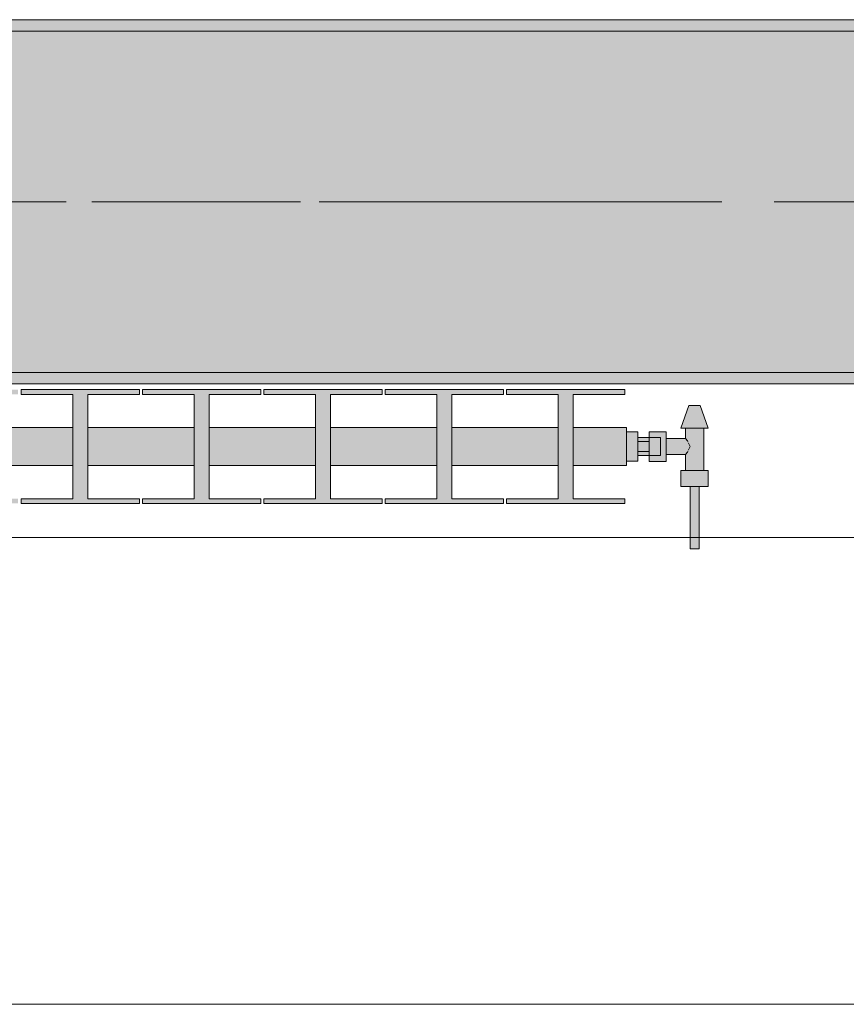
# Model space of a CAD drawing. Header units: metres. Extents: x -3.6 to 84.5, y -11 to 16.8.
# Tile 16 of 225: x 6.117 to 6.843, y -0.155 to 0.71. Entities that reach past the tile are written whole.
import ezdxf

# ---------------------------------------------------------------- set-up
doc = ezdxf.new("R2010")
doc.units = ezdxf.units.M
doc.header["$MEASUREMENT"] = 0
doc.linetypes.add('Achse', pattern=[0.2, 0.1, -0.05, 0, -0.05])
doc.linetypes.add('Strichlinie doppelt', pattern=[0.546806, 0.264583, -0.105833, 0.070556, -0.105833])
for name, color, linetype in [('451 - Universal.Achsen Raster', 7, 'Continuous'), ('604 - Struktur.Wand Aussen', 7, 'Continuous'), ('608 - Struktur.Träger', 7, 'Continuous'), ('801 - HKLSE.Heizung_ Klima_ Lüftung', 7, 'Continuous')]:
    doc.layers.add(name, color=color, linetype=linetype)
pattern_1 = [(45, (0, 0), (-0.01767767, 0.01767767), [0, -0.025])]

msp = doc.modelspace()

# ---------------------------------------------------------------- hatches: boundary and pattern name
at = {"layer": '608 - Struktur.Träger', "linetype": 'Continuous', "lineweight": 0, "true_color": 0x000000}
h = msp.add_hatch(dxfattribs=at)
h.set_pattern_fill('Gips_0001', color=18, style=0, pattern_type=2)
h.set_pattern_definition(pattern_1)
h.paths.add_polyline_path([(4.28999, 0.70998), (4.28999, 0.69998), (7.56999, 0.69998), (7.56999, 0.70998)])
h = msp.add_hatch(dxfattribs=at)
h.set_pattern_fill('Beton__Stahlbeton_0001', color=18, style=0, pattern_type=2)
h.set_pattern_definition([(45, (0, 0), (-0.08485281, 0.08485281), []), (45, (-0.04243, 0.04243), (-0.08485281, 0.08485281), [0.09, -0.03])])
h.paths.add_polyline_path([(0.68999, 0.69998), (0.37999, 0.69998), (0.37999, 0.39998), (0.68999, 0.39998), (3.96999, 0.39998), (4.28999, 0.39998), (7.56999, 0.39998), (7.88999, 0.39998), (11.16999, 0.39998), (11.48999, 0.39998), (14.76999, 0.39998), (15.08999, 0.39998), (18.36999, 0.39998), (18.68999, 0.39998), (21.96999, 0.39998), (22.28999, 0.39998), (25.56999, 0.39998), (25.88999, 0.39998), (29.16999, 0.39998), (29.48999, 0.39998), (32.76999, 0.39998), (33.08999, 0.39998), (36.36999, 0.39998), (36.68999, 0.39998), (39.96999, 0.39998), (40.28999, 0.39998), (43.56999, 0.39998), (43.88999, 0.39998), (47.16999, 0.39998), (47.48999, 0.39998), (50.76999, 0.39998), (51.08999, 0.39998), (51.79999, 0.39998), (51.96999, 0.39998), (54.36999, 0.39998), (54.68999, 0.39998), (57.96999, 0.39998), (58.28999, 0.39998), (61.56999, 0.39998), (61.87999, 0.39998), (61.87999, 0.69998), (61.56999, 0.69998), (58.28999, 0.69998), (57.96999, 0.69998), (54.68999, 0.69998), (54.36999, 0.69998), (51.96999, 0.69998), (51.79999, 0.69998), (51.08999, 0.69998), (50.76999, 0.69998), (47.48999, 0.69998), (47.15998, 0.69998), (43.88999, 0.69998), (43.56999, 0.69998), (40.28999, 0.69998), (39.935, 0.69998), (36.68999, 0.69998), (36.36999, 0.69998), (33.08999, 0.69998), (32.76999, 0.69998), (29.48999, 0.69998), (29.16999, 0.69998), (25.88999, 0.69998), (25.56999, 0.69998), (22.28999, 0.69998), (21.96999, 0.69998), (18.68999, 0.69998), (18.36999, 0.69998), (15.08999, 0.69998), (14.76999, 0.69998), (11.48999, 0.69998), (11.16999, 0.69998), (7.88999, 0.69998), (7.56999, 0.69998), (4.28999, 0.69998), (3.96999, 0.69998)])
h = msp.add_hatch(dxfattribs=at)
h.set_pattern_fill('Gips_0001', color=18, style=0, pattern_type=2)
h.set_pattern_definition(pattern_1)
h.paths.add_polyline_path([(4.28999, 0.39998), (4.28999, 0.38998), (7.56999, 0.38998), (7.56999, 0.39998)])
at = {"layer": '801 - HKLSE.Heizung_ Klima_ Lüftung', "linetype": 'Continuous', "lineweight": 0, "true_color": 0x3a3a3a}
for points in [[(5.04999, 0.31833), (5.09666, 0.31833), (5.09666, 0.28917), (5.05132, 0.28917), (5.05132, 0.285), (5.15532, 0.285), (5.15532, 0.28917), (5.10999, 0.28917), (5.10999, 0.31833), (5.20332, 0.31833), (5.20332, 0.28917), (5.15799, 0.28917), (5.15799, 0.285), (5.26199, 0.285), (5.26199, 0.28917), (5.21666, 0.28917), (5.21666, 0.31833), (5.30999, 0.31833), (5.30999, 0.28917), (5.26466, 0.28917), (5.26466, 0.285), (5.36866, 0.285), (5.36866, 0.28917), (5.32332, 0.28917), (5.32332, 0.31833), (5.41666, 0.31833), (5.41666, 0.28917), (5.37132, 0.28917), (5.37132, 0.285), (5.47532, 0.285), (5.47532, 0.28917), (5.42999, 0.28917), (5.42999, 0.31833), (5.52332, 0.31833), (5.52332, 0.28917), (5.47799, 0.28917), (5.47799, 0.285), (5.58199, 0.285), (5.58199, 0.28917), (5.53666, 0.28917), (5.53666, 0.31833), (5.62999, 0.31833), (5.62999, 0.28917), (5.58466, 0.28917), (5.58466, 0.285), (5.68866, 0.285), (5.68866, 0.28917), (5.64332, 0.28917), (5.64332, 0.31833), (5.73666, 0.31833), (5.73666, 0.28917), (5.69132, 0.28917), (5.69132, 0.285), (5.79532, 0.285), (5.79532, 0.28917), (5.74999, 0.28917), (5.74999, 0.31833), (5.84332, 0.31833), (5.84332, 0.28917), (5.79799, 0.28917), (5.79799, 0.285), (5.90199, 0.285), (5.90199, 0.28917), (5.85666, 0.28917), (5.85666, 0.31833), (5.94999, 0.31833), (5.94999, 0.28917), (5.90466, 0.28917), (5.90466, 0.285), (6.00866, 0.285), (6.00866, 0.28917), (5.96332, 0.28917), (5.96332, 0.31833), (6.05666, 0.31833), (6.05666, 0.28917), (6.01132, 0.28917), (6.01132, 0.285), (6.11532, 0.285), (6.11532, 0.28917), (6.06999, 0.28917), (6.06999, 0.31833), (6.16332, 0.31833), (6.16332, 0.28917), (6.11799, 0.28917), (6.11799, 0.285), (6.22199, 0.285), (6.22199, 0.28917), (6.17666, 0.28917), (6.17666, 0.31833), (6.26999, 0.31833), (6.26999, 0.28917), (6.22466, 0.28917), (6.22466, 0.285), (6.32866, 0.285), (6.32866, 0.28917), (6.28332, 0.28917), (6.28332, 0.31833), (6.37666, 0.31833), (6.37666, 0.28917), (6.33132, 0.28917), (6.33132, 0.285), (6.43532, 0.285), (6.43532, 0.28917), (6.38999, 0.28917), (6.38999, 0.31833), (6.48332, 0.31833), (6.48332, 0.28917), (6.43799, 0.28917), (6.43799, 0.285), (6.54199, 0.285), (6.54199, 0.28917), (6.49666, 0.28917), (6.49666, 0.31833), (6.58999, 0.31833), (6.58999, 0.28917), (6.54466, 0.28917), (6.54466, 0.285), (6.64866, 0.285), (6.64866, 0.28917), (6.60332, 0.28917), (6.60332, 0.31833), (6.64999, 0.31833), (6.64999, 0.35167), (6.60332, 0.35167), (6.60332, 0.38083), (6.64866, 0.38083), (6.64866, 0.385), (6.54466, 0.385), (6.54466, 0.38083), (6.58999, 0.38083), (6.58999, 0.35167), (6.49666, 0.35167), (6.49666, 0.38083), (6.54199, 0.38083), (6.54199, 0.385), (6.43799, 0.385), (6.43799, 0.38083), (6.48332, 0.38083), (6.48332, 0.35167), (6.38999, 0.35167), (6.38999, 0.38083), (6.43532, 0.38083), (6.43532, 0.385), (6.33132, 0.385), (6.33132, 0.38083), (6.37666, 0.38083), (6.37666, 0.35167), (6.28332, 0.35167), (6.28332, 0.38083), (6.32866, 0.38083), (6.32866, 0.385), (6.22466, 0.385), (6.22466, 0.38083), (6.26999, 0.38083), (6.26999, 0.35167), (6.17666, 0.35167), (6.17666, 0.38083), (6.22199, 0.38083), (6.22199, 0.385), (6.11799, 0.385), (6.11799, 0.38083), (6.16332, 0.38083), (6.16332, 0.35167), (6.06999, 0.35167), (6.06999, 0.38083), (6.11532, 0.38083), (6.11532, 0.385), (6.01132, 0.385), (6.01132, 0.38083), (6.05666, 0.38083), (6.05666, 0.35167), (5.96332, 0.35167), (5.96332, 0.38083), (6.00866, 0.38083), (6.00866, 0.385), (5.90466, 0.385), (5.90466, 0.38083), (5.94999, 0.38083), (5.94999, 0.35167), (5.85666, 0.35167), (5.85666, 0.38083), (5.90199, 0.38083), (5.90199, 0.385), (5.79799, 0.385), (5.79799, 0.38083), (5.84332, 0.38083), (5.84332, 0.35167), (5.74999, 0.35167), (5.74999, 0.38083), (5.79532, 0.38083), (5.79532, 0.385), (5.69132, 0.385), (5.69132, 0.38083), (5.73666, 0.38083), (5.73666, 0.35167), (5.64332, 0.35167), (5.64332, 0.38083), (5.68866, 0.38083), (5.68866, 0.385), (5.58466, 0.385), (5.58466, 0.38083), (5.62999, 0.38083), (5.62999, 0.35167), (5.53666, 0.35167), (5.53666, 0.38083), (5.58199, 0.38083), (5.58199, 0.385), (5.47799, 0.385), (5.47799, 0.38083), (5.52332, 0.38083), (5.52332, 0.35167), (5.42999, 0.35167), (5.42999, 0.38083), (5.47532, 0.38083), (5.47532, 0.385), (5.37132, 0.385), (5.37132, 0.38083), (5.41666, 0.38083), (5.41666, 0.35167), (5.32332, 0.35167), (5.32332, 0.38083), (5.36866, 0.38083), (5.36866, 0.385), (5.26466, 0.385), (5.26466, 0.38083), (5.30999, 0.38083), (5.30999, 0.35167), (5.21666, 0.35167), (5.21666, 0.38083), (5.26199, 0.38083), (5.26199, 0.385), (5.15799, 0.385), (5.15799, 0.38083), (5.20332, 0.38083), (5.20332, 0.35167), (5.10999, 0.35167), (5.10999, 0.38083), (5.15532, 0.38083), (5.15532, 0.385), (5.05132, 0.385), (5.05132, 0.38083), (5.09666, 0.38083), (5.09666, 0.35167), (5.04999, 0.35167)], [(6.64999, 0.34799), (6.64999, 0.32201), (6.65999, 0.32201), (6.65999, 0.327), (6.66999, 0.327), (6.66999, 0.322), (6.68499, 0.322), (6.68499, 0.328), (6.70199, 0.328), (6.70199, 0.314), (6.69799, 0.314), (6.69799, 0.3), (6.70599, 0.3), (6.70599, 0.245), (6.71399, 0.245), (6.71399, 0.3), (6.72199, 0.3), (6.72199, 0.314), (6.71799, 0.314), (6.71799, 0.351), (6.72199, 0.351), (6.71499, 0.371), (6.70499, 0.371), (6.69799, 0.351), (6.70199, 0.351), (6.70199, 0.342), (6.68499, 0.342), (6.68499, 0.348), (6.66999, 0.348), (6.66999, 0.343), (6.65999, 0.343), (6.65999, 0.34799)]]:
    msp.add_hatch(color=250, dxfattribs=at).paths.add_polyline_path(points)

# ---------------------------------------------------------------- linework, layer by layer
at = {"layer": '451 - Universal.Achsen Raster', "color": 160, "linetype": 'Strichlinie doppelt', "lineweight": 9, "true_color": 0x3232ff}
msp.add_line((64.93503, 0.54998), (-3.175, 0.54998), dxfattribs=at)
at = {"layer": '604 - Struktur.Wand Aussen', "color": 7, "linetype": 'Continuous', "lineweight": 13}
for p, q in [((7.12, 0.255), (4.72, 0.255)), ((4.72, -0.155), (7.12, -0.155))]:
    msp.add_line(p, q, dxfattribs=at)
at = {"layer": '608 - Struktur.Träger', "color": 7, "linetype": 'Continuous', "lineweight": 13}
for p, q in [((0.37999, 0.70998), (61.87999, 0.70998)), ((7.56999, 0.69998), (4.28999, 0.69998)), ((0.37999, 0.38998), (61.87999, 0.38998))]:
    msp.add_line(p, q, dxfattribs=at)
at = {"layer": '608 - Struktur.Träger', "color": 7, "linetype": 'Continuous', "lineweight": 5}
for p, q in [((7.56999, 0.70998), (4.28999, 0.70998)), ((7.56999, 0.38998), (4.28999, 0.38998))]:
    msp.add_line(p, q, dxfattribs=at)
at = {"layer": '608 - Struktur.Träger', "color": 7, "linetype": 'Achse', "lineweight": 9}
msp.add_line((0.37999, 0.54998), (61.87999, 0.54998), dxfattribs=at)
at = {"layer": '608 - Struktur.Träger', "color": 7, "linetype": 'Continuous', "lineweight": 13, "flags": 128}
msp.add_lwpolyline([(18.68999, 0.39998), (18.36999, 0.39998), (15.08999, 0.39998), (14.76999, 0.39998), (11.48999, 0.39998), (11.16999, 0.39998), (7.88999, 0.39998), (7.56999, 0.39998), (4.28999, 0.39998), (3.96999, 0.39998), (0.68999, 0.39998), (0.37999, 0.39998)], dxfattribs=at)
at = {"layer": '801 - HKLSE.Heizung_ Klima_ Lüftung', "color": 7, "linetype": 'Continuous', "lineweight": 5, "true_color": 0xebebeb}
for p, q in [((6.11799, 0.385), (6.22199, 0.385)), ((6.11799, 0.385), (6.22199, 0.385)), ((6.11799, 0.38083), (6.11799, 0.385)), ((6.16332, 0.38083), (6.11799, 0.38083)), ((6.16332, 0.28917), (6.16332, 0.38083)), ((6.22199, 0.38083), (6.17666, 0.38083)), ((6.17666, 0.38083), (6.17666, 0.28917)), ((6.22199, 0.385), (6.22199, 0.38083)), ((6.22466, 0.385), (6.32866, 0.385)), ((6.22466, 0.385), (6.32866, 0.385)), ((6.22466, 0.38083), (6.22466, 0.385)), ((6.26999, 0.38083), (6.22466, 0.38083)), ((6.26999, 0.28917), (6.26999, 0.38083)), ((6.32866, 0.38083), (6.28332, 0.38083)), ((6.28332, 0.38083), (6.28332, 0.28917)), ((6.32866, 0.385), (6.32866, 0.38083)), ((6.32866, 0.385), (6.32866, 0.38083)), ((6.33132, 0.385), (6.43532, 0.385)), ((6.33132, 0.38083), (6.33132, 0.385)), ((6.33132, 0.385), (6.43532, 0.385)), ((6.33132, 0.38083), (6.33132, 0.385)), ((6.37666, 0.38083), (6.33132, 0.38083)), ((6.37666, 0.28917), (6.37666, 0.38083)), ((6.43532, 0.38083), (6.38999, 0.38083)), ((6.38999, 0.38083), (6.38999, 0.28917)), ((6.43532, 0.385), (6.43532, 0.38083)), ((6.43799, 0.385), (6.54199, 0.385)), ((6.43799, 0.38083), (6.43799, 0.385)), ((6.43799, 0.385), (6.54199, 0.385)), ((6.43799, 0.38083), (6.43799, 0.385)), ((6.48332, 0.38083), (6.43799, 0.38083)), ((6.48332, 0.28917), (6.48332, 0.38083)), ((6.54199, 0.38083), (6.49666, 0.38083)), ((6.49666, 0.38083), (6.49666, 0.28917)), ((6.54199, 0.385), (6.54199, 0.38083)), ((6.54199, 0.385), (6.54199, 0.38083)), ((6.54466, 0.385), (6.64866, 0.385)), ((6.54466, 0.38083), (6.54466, 0.385)), ((6.54466, 0.385), (6.64866, 0.385)), ((6.54466, 0.38083), (6.54466, 0.385)), ((6.58999, 0.38083), (6.54466, 0.38083)), ((6.58999, 0.28917), (6.58999, 0.38083)), ((6.64866, 0.38083), (6.60332, 0.38083)), ((6.60332, 0.38083), (6.60332, 0.28917)), ((6.64866, 0.385), (6.64866, 0.38083)), ((6.69799, 0.351), (6.70499, 0.371)), ((6.70499, 0.371), (6.70645, 0.371)), ((6.70645, 0.371), (6.70999, 0.371)), ((6.70999, 0.371), (6.71352, 0.371)), ((6.71352, 0.371), (6.71499, 0.371)), ((6.72199, 0.351), (6.71499, 0.371)), ((6.06999, 0.35167), (6.16332, 0.35167)), ((6.17666, 0.35167), (6.26999, 0.35167)), ((6.28332, 0.35167), (6.37666, 0.35167)), ((6.38999, 0.35167), (6.48332, 0.35167)), ((6.49666, 0.35167), (6.58999, 0.35167)), ((6.60332, 0.35167), (6.64999, 0.35167)), ((6.64999, 0.34679), (6.64999, 0.35167)), ((6.64999, 0.34799), (6.65999, 0.34799)), ((6.64999, 0.34799), (6.65999, 0.34799)), ((6.64999, 0.34799), (6.65999, 0.34799)), ((6.64999, 0.34799), (6.65999, 0.34799)), ((6.64999, 0.335), (6.64999, 0.34679)), ((6.65999, 0.335), (6.65999, 0.34799)), ((6.66999, 0.3415), (6.66999, 0.348)), ((6.66999, 0.348), (6.66999, 0.343)), ((6.68499, 0.348), (6.66999, 0.348)), ((6.68499, 0.3415), (6.68499, 0.348)), ((6.69799, 0.351), (6.7015, 0.351)), ((6.7015, 0.351), (6.70999, 0.351)), ((6.70199, 0.342), (6.70199, 0.351)), ((6.70999, 0.351), (6.71847, 0.351)), ((6.71799, 0.314), (6.71799, 0.351)), ((6.71847, 0.351), (6.72199, 0.351)), ((6.66999, 0.343), (6.65999, 0.343)), ((6.65999, 0.33933), (6.66999, 0.33933)), ((6.66999, 0.34066), (6.66999, 0.343)), ((6.66999, 0.343), (6.67999, 0.343)), ((6.66999, 0.34066), (6.66999, 0.343)), ((6.66999, 0.33933), (6.66999, 0.3415)), ((6.66999, 0.335), (6.66999, 0.34066)), ((6.66999, 0.33933), (6.66999, 0.34066)), ((6.66999, 0.335), (6.66999, 0.33933)), ((6.67999, 0.34066), (6.67999, 0.343)), ((6.67999, 0.335), (6.67999, 0.34066)), ((6.70199, 0.342), (6.68499, 0.342)), ((6.68499, 0.3285), (6.68499, 0.3415)), ((6.7037, 0.33995), (6.70199, 0.342)), ((6.70422, 0.33889), (6.7037, 0.33995)), ((6.70612, 0.335), (6.70473, 0.33785)), ((6.64999, 0.32321), (6.64999, 0.335)), ((6.65999, 0.32201), (6.65999, 0.335)), ((6.65999, 0.33067), (6.66999, 0.33067)), ((6.66999, 0.33067), (6.66999, 0.335)), ((6.66999, 0.32934), (6.66999, 0.335)), ((6.66999, 0.3285), (6.66999, 0.33067)), ((6.66999, 0.32934), (6.66999, 0.33067)), ((6.66999, 0.327), (6.66999, 0.32934)), ((6.66999, 0.327), (6.66999, 0.32934)), ((6.67999, 0.32934), (6.67999, 0.335)), ((6.67999, 0.327), (6.67999, 0.32934)), ((6.70199, 0.328), (6.7037, 0.33005)), ((6.7037, 0.33005), (6.70422, 0.33111)), ((6.70473, 0.33215), (6.70612, 0.335)), ((6.64999, 0.31833), (6.64999, 0.32321)), ((6.64999, 0.32201), (6.65999, 0.32201)), ((6.66999, 0.327), (6.65999, 0.327)), ((6.66999, 0.322), (6.66999, 0.3285)), ((6.66999, 0.327), (6.67999, 0.327)), ((6.66999, 0.327), (6.66999, 0.322)), ((6.68499, 0.322), (6.66999, 0.322)), ((6.68499, 0.322), (6.68499, 0.3285)), ((6.70199, 0.328), (6.68499, 0.328)), ((6.70199, 0.314), (6.70199, 0.328)), ((6.06999, 0.31833), (6.16332, 0.31833)), ((6.17666, 0.31833), (6.26999, 0.31833)), ((6.28332, 0.31833), (6.37666, 0.31833)), ((6.38999, 0.31833), (6.48332, 0.31833)), ((6.49666, 0.31833), (6.58999, 0.31833)), ((6.60332, 0.31833), (6.64999, 0.31833)), ((6.69799, 0.314), (6.70399, 0.314)), ((6.69799, 0.3), (6.69799, 0.314)), ((6.70399, 0.314), (6.71599, 0.314)), ((6.71599, 0.314), (6.72199, 0.314)), ((6.72199, 0.3), (6.72199, 0.314)), ((6.69799, 0.3), (6.70399, 0.3)), ((6.70399, 0.3), (6.71599, 0.3)), ((6.70599, 0.245), (6.70599, 0.3)), ((6.70599, 0.3), (6.70716, 0.3)), ((6.70716, 0.3), (6.70999, 0.3)), ((6.70999, 0.3), (6.71282, 0.3)), ((6.71282, 0.3), (6.71399, 0.3)), ((6.71399, 0.245), (6.71399, 0.3)), ((6.71599, 0.3), (6.72199, 0.3)), ((6.11799, 0.285), (6.11799, 0.28917)), ((6.11799, 0.28917), (6.16332, 0.28917)), ((6.17666, 0.28917), (6.22199, 0.28917)), ((6.22199, 0.28917), (6.22199, 0.285)), ((6.22466, 0.285), (6.22466, 0.28917)), ((6.22466, 0.28917), (6.26999, 0.28917)), ((6.28332, 0.28917), (6.32866, 0.28917)), ((6.32866, 0.28917), (6.32866, 0.285)), ((6.32866, 0.28917), (6.32866, 0.285)), ((6.33132, 0.285), (6.33132, 0.28917)), ((6.33132, 0.285), (6.33132, 0.28917)), ((6.33132, 0.28917), (6.37666, 0.28917)), ((6.38999, 0.28917), (6.43532, 0.28917)), ((6.43532, 0.28917), (6.43532, 0.285)), ((6.43799, 0.285), (6.43799, 0.28917)), ((6.43799, 0.285), (6.43799, 0.28917)), ((6.43799, 0.28917), (6.48332, 0.28917)), ((6.49666, 0.28917), (6.54199, 0.28917)), ((6.54199, 0.28917), (6.54199, 0.285)), ((6.54199, 0.28917), (6.54199, 0.285)), ((6.54466, 0.285), (6.54466, 0.28917)), ((6.54466, 0.285), (6.54466, 0.28917)), ((6.54466, 0.28917), (6.58999, 0.28917)), ((6.60332, 0.28917), (6.64866, 0.28917)), ((6.64866, 0.28917), (6.64866, 0.285)), ((6.22199, 0.285), (6.11799, 0.285)), ((6.32866, 0.285), (6.22466, 0.285)), ((6.43532, 0.285), (6.33132, 0.285)), ((6.54199, 0.285), (6.43799, 0.285)), ((6.64866, 0.285), (6.54466, 0.285)), ((6.70599, 0.245), (6.70716, 0.245)), ((6.70716, 0.245), (6.70999, 0.245)), ((6.70999, 0.245), (6.71282, 0.245)), ((6.71282, 0.245), (6.71399, 0.245))]:
    msp.add_line(p, q, dxfattribs=at)

doc.saveas('drawing.dxf')
